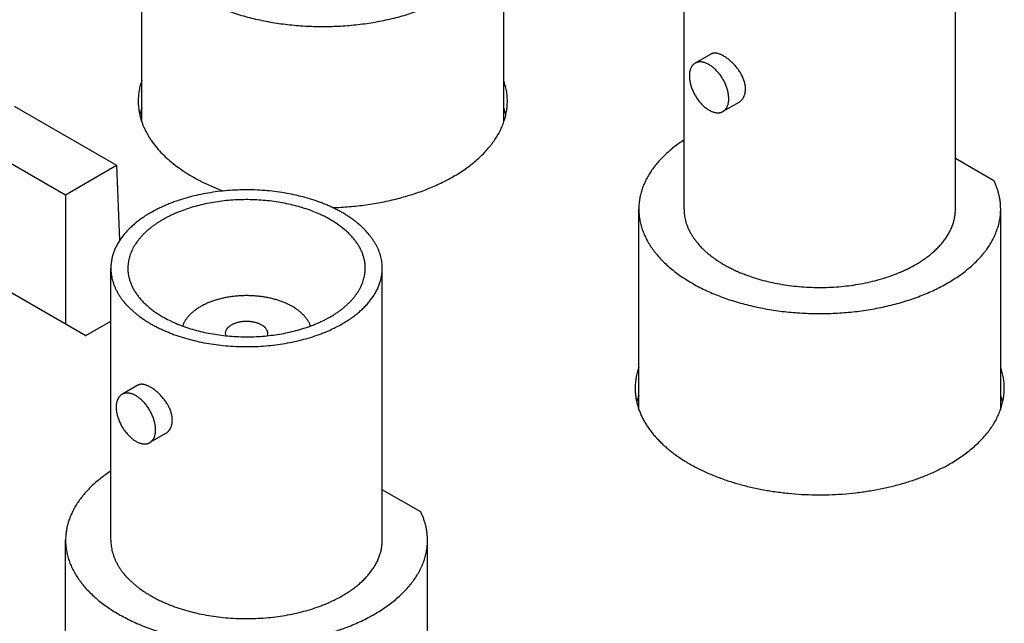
# Model space of a CAD drawing. Header units: inches. Extents: x 0 to 34, y 0 to 22.
# Tile 51 of 80: x 28.67 to 29.351, y 18.676 to 19.093. Entities that reach past the tile are written whole.
import ezdxf

# ---------------------------------------------------------------- set-up
doc = ezdxf.new("R2010")
doc.units = ezdxf.units.IN
doc.header["$LTSCALE"] = 1.87
doc.header["$MEASUREMENT"] = 0
doc.layers.get('0').update_dxf_attribs({"linetype": 'CONTINUOUS'})

msp = doc.modelspace()

# ---------------------------------------------------------------- linework, layer by layer
at = {"color": 7, "linetype": 'CONTINUOUS'}
for p, q in [((28.75475, 19.02227), (28.75475, 19.16046)), ((29.00475, 19.02226), (29.00475, 19.16046)), ((29.1293, 18.96224), (29.1293, 19.15003)), ((29.3168, 18.96224), (29.3168, 19.15003)), ((29.14784, 19.06923), (29.13697, 19.06295)), ((28.66656, 19.03328), (28.73727, 18.99246)), ((29.16709, 19.03588), (29.15622, 19.02961)), ((28.63121, 19.01287), (28.70192, 18.97204)), ((28.70192, 18.97204), (28.73727, 18.99246)), ((28.73727, 18.99246), (28.73936, 18.9405)), ((29.3434, 18.98176), (29.3168, 18.99711)), ((28.70192, 18.97204), (28.70192, 18.88305)), ((29.09805, 18.82405), (29.09805, 18.96224)), ((29.34805, 18.82404), (29.34805, 18.96224)), ((28.60845, 18.93701), (28.71606, 18.87488)), ((28.73332, 18.73361), (28.73332, 18.92139)), ((28.92082, 18.73361), (28.92082, 18.92139)), ((28.71606, 18.87488), (28.73332, 18.88485)), ((28.81289, 18.87476), (28.81257, 18.87649)), ((28.84157, 18.87649), (28.84126, 18.87476)), ((28.75186, 18.84059), (28.74099, 18.83432)), ((28.77111, 18.80725), (28.76024, 18.80098)), ((28.94742, 18.75313), (28.92082, 18.76848)), ((28.70207, 18.60515), (28.70207, 18.73361)), ((28.95207, 18.60514), (28.95207, 18.73361))]:
    msp.add_line(p, q, dxfattribs=at)
for centre, start, end in [((28.79818, 19.01694), 160.77519, 167.15064), ((28.96133, 19.01694), 12.8633, 19.20853), ((29.14148, 18.81872), 160.77519, 167.15064), ((29.30463, 18.81872), 12.8633, 19.20853)]:
    msp.add_arc(centre, 0.04599, start, end, dxfattribs=at)
for points, knots in [([(28.75475, 19.16046), (28.75475, 19.15987), (28.75478, 19.15868), (28.75489, 19.15691), (28.75508, 19.15514), (28.75534, 19.15338), (28.75568, 19.15162), (28.7561, 19.14986), (28.75658, 19.14811), (28.75715, 19.14637), (28.75778, 19.14463), (28.75849, 19.14291), (28.75927, 19.1412), (28.76042, 19.13891), (28.76204, 19.13609), (28.76387, 19.13335), (28.76547, 19.13119), (28.76719, 19.12903), (28.76951, 19.12638), (28.77254, 19.12329), (28.77583, 19.1203), (28.77936, 19.11741), (28.78314, 19.11462), (28.78715, 19.11193), (28.79138, 19.10937), (28.79583, 19.10693), (28.80048, 19.10462), (28.80531, 19.10244), (28.81033, 19.1004), (28.81551, 19.09851), (28.82085, 19.09677), (28.82633, 19.09518), (28.83194, 19.09374), (28.83766, 19.09247), (28.84348, 19.09136), (28.84939, 19.09041), (28.85538, 19.08964), (28.86142, 19.08903), (28.86751, 19.0886), (28.87362, 19.08834), (28.87975, 19.08825), (28.88589, 19.08834), (28.892, 19.0886), (28.89809, 19.08903), (28.90413, 19.08964), (28.91011, 19.09041), (28.91603, 19.09136), (28.92185, 19.09247), (28.92757, 19.09374), (28.93318, 19.09518), (28.93866, 19.09677), (28.944, 19.09851), (28.94918, 19.1004), (28.9542, 19.10244), (28.95903, 19.10462), (28.96368, 19.10693), (28.96812, 19.10937), (28.97236, 19.11193), (28.97637, 19.11462), (28.98015, 19.11741), (28.98368, 19.1203), (28.98697, 19.12329), (28.99, 19.12638), (28.99232, 19.12903), (28.99403, 19.13119), (28.99564, 19.13335), (28.99747, 19.13609), (28.99909, 19.13891), (29.00023, 19.1412), (29.00102, 19.14291), (29.00173, 19.14463), (29.00236, 19.14637), (29.00292, 19.14811), (29.00341, 19.14986), (29.00383, 19.15162), (29.00416, 19.15338), (29.00443, 19.15514), (29.00462, 19.15691), (29.00473, 19.15868), (29.00475, 19.15987), (29.00475, 19.16046)], [0, 0, 0, 0, 0.005619, 0.011245, 0.016885, 0.022544, 0.02823, 0.033949, 0.039708, 0.045511, 0.051366, 0.057276, 0.063248, 0.069287, 0.081578, 0.094186, 0.100617, 0.107137, 0.120452, 0.134147, 0.148236, 0.162726, 0.177619, 0.192914, 0.208607, 0.22469, 0.241151, 0.257978, 0.275153, 0.292658, 0.310473, 0.328574, 0.346938, 0.365538, 0.384349, 0.403342, 0.422488, 0.441757, 0.461119, 0.480544, 0.5, 0.519456, 0.538881, 0.558243, 0.577512, 0.596658, 0.615651, 0.634462, 0.653062, 0.671426, 0.689527, 0.707342, 0.724847, 0.742022, 0.758849, 0.77531, 0.791393, 0.807086, 0.822381, 0.837274, 0.851764, 0.865853, 0.879548, 0.892863, 0.899383, 0.905814, 0.918422, 0.930713, 0.936752, 0.942724, 0.948634, 0.954489, 0.960292, 0.966051, 0.97177, 0.977456, 0.983115, 0.988755, 0.994381, 1, 1, 1, 1]), ([(29.17179, 19.04511), (29.17179, 19.0455), (29.17176, 19.04629), (29.17162, 19.0475), (29.1714, 19.04872), (29.17109, 19.04996), (29.1707, 19.05121), (29.17022, 19.05245), (29.16968, 19.05369), (29.16906, 19.05493), (29.16837, 19.05614), (29.16763, 19.05734), (29.16683, 19.0585), (29.16597, 19.05964), (29.16508, 19.06074), (29.16415, 19.0618), (29.16319, 19.06281), (29.1622, 19.06377), (29.16119, 19.06468), (29.16018, 19.06553), (29.15915, 19.06631), (29.15813, 19.06703), (29.15712, 19.06767), (29.15612, 19.06824), (29.15513, 19.06873), (29.15418, 19.06913), (29.15325, 19.06946), (29.15235, 19.0697), (29.15149, 19.06985), (29.15067, 19.06991), (29.15001, 19.06989), (29.14951, 19.06982), (29.14915, 19.06975), (29.1488, 19.06965), (29.14847, 19.06953), (29.14815, 19.06939), (29.14794, 19.06928), (29.14784, 19.06923)], [0, 0, 0, 0, 0.03116, 0.063215, 0.096148, 0.129925, 0.164495, 0.199794, 0.235741, 0.272247, 0.309208, 0.346512, 0.384036, 0.421649, 0.459213, 0.496584, 0.533612, 0.570144, 0.606026, 0.641105, 0.675233, 0.708269, 0.740084, 0.770567, 0.799627, 0.827199, 0.853251, 0.87779, 0.900866, 0.922582, 0.943099, 0.95298, 0.96265, 0.972145, 0.981507, 0.990777, 1, 1, 1, 1]), ([(29.13697, 19.06295), (29.13682, 19.06286), (29.13651, 19.06266), (29.13607, 19.06233), (29.13566, 19.06196), (29.13527, 19.06155), (29.13491, 19.0611), (29.13459, 19.06062), (29.13428, 19.0601), (29.13392, 19.05936), (29.13362, 19.05856), (29.13339, 19.05772), (29.13324, 19.05705), (29.13313, 19.05636), (29.13302, 19.05538), (29.13299, 19.05464), (29.13299, 19.05414)], [0, 0, 0, 0, 0.053902, 0.108062, 0.162733, 0.218155, 0.274551, 0.332125, 0.391057, 0.451502, 0.577367, 0.643032, 0.710583, 0.780054, 0.851459, 1, 1, 1, 1]), ([(29.16021, 19.03842), (29.16021, 19.03881), (29.16018, 19.03961), (29.16007, 19.04083), (29.15989, 19.04207), (29.15963, 19.04333), (29.15931, 19.04462), (29.15891, 19.04591), (29.15845, 19.0472), (29.15792, 19.04849), (29.15734, 19.04976), (29.15669, 19.05102), (29.15599, 19.05225), (29.15524, 19.05345), (29.15445, 19.05461), (29.15361, 19.05572), (29.15273, 19.05679), (29.15182, 19.05779), (29.15088, 19.05874), (29.14992, 19.05962), (29.14894, 19.06042), (29.14795, 19.06115), (29.14695, 19.0618), (29.14595, 19.06237), (29.14495, 19.06285), (29.14396, 19.06324), (29.14314, 19.06349), (29.14249, 19.06364), (29.14186, 19.06376), (29.14109, 19.06385), (29.14019, 19.06386), (29.13946, 19.06379), (29.1389, 19.06369), (29.13849, 19.06359), (29.13809, 19.06347), (29.13771, 19.06332), (29.13733, 19.06315), (29.13709, 19.06302), (29.13697, 19.06295)], [0, 0, 0, 0, 0.030663, 0.062384, 0.095096, 0.128717, 0.163153, 0.1983, 0.234044, 0.270264, 0.306836, 0.343628, 0.38051, 0.417347, 0.454006, 0.490359, 0.526275, 0.561635, 0.596321, 0.630225, 0.663251, 0.695311, 0.726334, 0.756264, 0.785063, 0.812715, 0.83923, 0.852073, 0.864649, 0.889025, 0.912465, 0.9351, 0.946171, 0.957105, 0.967928, 0.978667, 0.989348, 1, 1, 1, 1]), ([(29.13299, 19.05414), (29.13299, 19.05375), (29.13301, 19.05295), (29.13312, 19.05173), (29.13331, 19.05049), (29.13356, 19.04923), (29.13389, 19.04794), (29.13429, 19.04665), (29.13475, 19.04536), (29.13527, 19.04407), (29.13586, 19.0428), (29.1365, 19.04154), (29.1372, 19.04031), (29.13795, 19.03911), (29.13875, 19.03795), (29.13959, 19.03684), (29.14047, 19.03577), (29.14138, 19.03477), (29.14231, 19.03382), (29.14328, 19.03294), (29.14426, 19.03214), (29.14525, 19.03141), (29.14625, 19.03076), (29.14725, 19.03019), (29.14825, 19.02971), (29.14924, 19.02932), (29.15006, 19.02907), (29.15071, 19.02892), (29.15133, 19.0288), (29.1521, 19.02871), (29.15301, 19.0287), (29.15374, 19.02877), (29.1543, 19.02887), (29.15471, 19.02897), (29.1551, 19.02909), (29.15549, 19.02924), (29.15586, 19.02941), (29.15611, 19.02954), (29.15622, 19.02961)], [0, 0, 0, 0, 0.030663, 0.062384, 0.095096, 0.128717, 0.163153, 0.1983, 0.234044, 0.270264, 0.306836, 0.343628, 0.38051, 0.417347, 0.454006, 0.490359, 0.526275, 0.561635, 0.596321, 0.630225, 0.663251, 0.695311, 0.726334, 0.756264, 0.785063, 0.812715, 0.83923, 0.852073, 0.864649, 0.889025, 0.912465, 0.9351, 0.946171, 0.957105, 0.967928, 0.978667, 0.989348, 1, 1, 1, 1]), ([(28.75475, 19.05127), (28.75455, 19.05067), (28.75416, 19.04948), (28.75365, 19.04768), (28.75322, 19.04587), (28.75287, 19.04405), (28.75259, 19.04224), (28.7524, 19.04041), (28.75228, 19.03859), (28.75225, 19.03737), (28.75225, 19.03676)], [0, 0, 0, 0, 0.127566, 0.254121, 0.3798, 0.504739, 0.629081, 0.752972, 0.876562, 1, 1, 1, 1]), ([(29.00725, 19.03676), (29.00725, 19.03737), (29.00723, 19.03859), (29.00711, 19.04041), (29.00691, 19.04223), (29.00664, 19.04405), (29.00629, 19.04586), (29.00586, 19.04767), (29.00535, 19.04947), (29.00497, 19.05066), (29.00476, 19.05125)], [0, 0, 0, 0, 0.123441, 0.247033, 0.370926, 0.495269, 0.620208, 0.745885, 0.872438, 1, 1, 1, 1]), ([(29.16709, 19.03588), (29.16727, 19.03599), (29.16762, 19.03621), (29.16813, 19.03658), (29.16861, 19.03699), (29.16906, 19.03744), (29.16948, 19.03792), (29.16987, 19.03843), (29.17022, 19.03898), (29.17055, 19.03956), (29.17083, 19.04017), (29.17109, 19.04081), (29.1713, 19.04147), (29.17154, 19.04239), (29.17174, 19.04361), (29.17179, 19.0446), (29.17179, 19.04511)], [0, 0, 0, 0, 0.057544, 0.115224, 0.173169, 0.231503, 0.290348, 0.349823, 0.410039, 0.471102, 0.533113, 0.59616, 0.660327, 0.725686, 0.860158, 1, 1, 1, 1]), ([(28.75225, 19.03676), (28.75225, 19.03599), (28.7523, 19.03445), (28.75248, 19.03215), (28.7528, 19.02985), (28.75323, 19.02755), (28.7538, 19.02527), (28.75448, 19.023), (28.75529, 19.02074), (28.75622, 19.01849), (28.75727, 19.01627), (28.75845, 19.01406), (28.75974, 19.01188), (28.76163, 19.00898), (28.7643, 19.00541), (28.76792, 19.0013), (28.77199, 18.99733), (28.77647, 18.99351), (28.78136, 18.98987), (28.78663, 18.98641), (28.79227, 18.98314), (28.79825, 18.98009), (28.80454, 18.97726), (28.80888, 18.97555), (28.8111, 18.97473)], [0, 0, 0, 0, 0.025393, 0.050837, 0.076379, 0.102068, 0.127951, 0.154073, 0.180478, 0.207204, 0.234291, 0.261773, 0.289682, 0.318047, 0.376233, 0.436511, 0.499004, 0.563787, 0.630892, 0.700317, 0.772023, 0.84594, 0.921972, 1, 1, 1, 1]), ([(28.96991, 18.98471), (28.97137, 18.98555), (28.97421, 18.98727), (28.9783, 18.99), (28.98215, 18.99285), (28.98576, 18.9958), (28.98911, 18.99886), (28.9922, 19.002), (28.99457, 19.00471), (28.99632, 19.00691), (28.99795, 19.00911), (28.99982, 19.01191), (29.00147, 19.01479), (29.00264, 19.01712), (29.00344, 19.01886), (29.00417, 19.02062), (29.00481, 19.02239), (29.00539, 19.02417), (29.00589, 19.02595), (29.00631, 19.02774), (29.00665, 19.02954), (29.00692, 19.03134), (29.00711, 19.03315), (29.00723, 19.03495), (29.00725, 19.03616), (29.00725, 19.03676)], [0, 0, 0, 0, 0.075228, 0.148549, 0.21994, 0.289398, 0.356936, 0.42259, 0.486416, 0.517671, 0.548502, 0.608937, 0.667859, 0.696806, 0.725434, 0.753768, 0.781832, 0.809652, 0.837256, 0.864672, 0.89193, 0.91906, 0.946094, 0.973063, 1, 1, 1, 1]), ([(29.15622, 19.02961), (29.15638, 19.0297), (29.15669, 19.0299), (29.15713, 19.03023), (29.15754, 19.0306), (29.15792, 19.03101), (29.15828, 19.03146), (29.15861, 19.03194), (29.15891, 19.03246), (29.15928, 19.0332), (29.15958, 19.034), (29.15981, 19.03484), (29.15996, 19.03551), (29.16007, 19.03621), (29.16018, 19.03718), (29.16021, 19.03792), (29.16021, 19.03842)], [0, 0, 0, 0, 0.053902, 0.108062, 0.162733, 0.218155, 0.274551, 0.332125, 0.391057, 0.451502, 0.577367, 0.643032, 0.710583, 0.780054, 0.851459, 1, 1, 1, 1]), ([(29.1293, 19.00998), (29.12807, 19.00917), (29.12567, 19.00753), (29.12223, 19.00495), (29.119, 19.00227), (29.11597, 18.99952), (29.11317, 18.99669), (29.11058, 18.99379), (29.10823, 18.99082), (29.10611, 18.9878), (29.10423, 18.98472), (29.10259, 18.9816), (29.1012, 18.97844), (29.10005, 18.97524), (29.09931, 18.97254), (29.09884, 18.97038), (29.09855, 18.96875), (29.09833, 18.96713), (29.09817, 18.9655), (29.09808, 18.96387), (29.09805, 18.96278), (29.09805, 18.96224)], [0, 0, 0, 0, 0.07415, 0.146491, 0.217022, 0.285757, 0.352724, 0.417972, 0.481566, 0.543592, 0.604155, 0.663379, 0.721409, 0.77841, 0.834564, 0.862389, 0.890077, 0.917655, 0.94515, 0.972589, 1, 1, 1, 1]), ([(28.88652, 18.96325), (28.88846, 18.96331), (28.89233, 18.96348), (28.89812, 18.96389), (28.90388, 18.96445), (28.90958, 18.96516), (28.91522, 18.96602), (28.92078, 18.96703), (28.92626, 18.96819), (28.93164, 18.96949), (28.93691, 18.97093), (28.94207, 18.97251), (28.94709, 18.97422), (28.95197, 18.97606), (28.9567, 18.97803), (28.96127, 18.98012), (28.96567, 18.98234), (28.96852, 18.9839), (28.96991, 18.98471)], [0, 0, 0, 0, 0.066986, 0.133769, 0.200259, 0.266364, 0.331994, 0.397062, 0.461484, 0.525177, 0.588063, 0.650067, 0.711119, 0.771154, 0.83011, 0.887933, 0.944577, 1, 1, 1, 1]), ([(29.34805, 18.96224), (29.34805, 18.96306), (29.34801, 18.96471), (29.34779, 18.96718), (29.34742, 18.96965), (29.34691, 18.9721), (29.34625, 18.97455), (29.34545, 18.97698), (29.3445, 18.97939), (29.34378, 18.98097), (29.3434, 18.98176)], [0, 0, 0, 0, 0.122103, 0.244492, 0.367448, 0.491247, 0.616156, 0.742427, 0.8703, 1, 1, 1, 1]), ([(28.92082, 18.92139), (28.92082, 18.92206), (28.92078, 18.92339), (28.92059, 18.92538), (28.92027, 18.92737), (28.91983, 18.92935), (28.91926, 18.93132), (28.91856, 18.93327), (28.91774, 18.93521), (28.9168, 18.93713), (28.91573, 18.93902), (28.91455, 18.9409), (28.91325, 18.94274), (28.91133, 18.94519), (28.90921, 18.94755), (28.90689, 18.94981), (28.90502, 18.95149), (28.90305, 18.95313), (28.90098, 18.95472), (28.8988, 18.95627), (28.89653, 18.95777), (28.89417, 18.95922), (28.89171, 18.96062), (28.88917, 18.96197), (28.88654, 18.96326), (28.88383, 18.96449), (28.88105, 18.96567), (28.87819, 18.96678), (28.87426, 18.9682), (28.86919, 18.96981), (28.86292, 18.97146), (28.85646, 18.97285), (28.84983, 18.97395), (28.84309, 18.97478), (28.83626, 18.97531), (28.82937, 18.97556), (28.82248, 18.97551), (28.81561, 18.97517), (28.8088, 18.97454), (28.80209, 18.97362), (28.79552, 18.97242), (28.78911, 18.97094), (28.78291, 18.9692), (28.77791, 18.96752), (28.77405, 18.96605), (28.77124, 18.96489), (28.7685, 18.96367), (28.76499, 18.96199), (28.76244, 18.96063), (28.76078, 18.95967)], [0, 0, 0, 0, 0.010653, 0.021334, 0.032072, 0.042896, 0.05383, 0.064902, 0.076133, 0.087546, 0.09916, 0.110993, 0.123061, 0.135376, 0.160788, 0.173907, 0.187307, 0.200992, 0.214964, 0.229222, 0.243766, 0.258592, 0.273697, 0.289076, 0.304722, 0.320627, 0.336783, 0.353181, 0.369809, 0.403711, 0.438395, 0.473751, 0.509665, 0.546015, 0.582672, 0.619506, 0.656385, 0.693174, 0.729743, 0.765962, 0.801703, 0.836848, 0.871282, 0.904902, 0.921377, 0.937615, 0.953605, 0.969338, 1, 1, 1, 1]), ([(28.88506, 18.95487), (28.88361, 18.95571), (28.88137, 18.9569), (28.87831, 18.95838), (28.87509, 18.9598), (28.87091, 18.96146), (28.8657, 18.96321), (28.86028, 18.96473), (28.85468, 18.96602), (28.84893, 18.96707), (28.84306, 18.96787), (28.8371, 18.96843), (28.83109, 18.96873), (28.82506, 18.96877), (28.81904, 18.96855), (28.81307, 18.96809), (28.80717, 18.96737), (28.80137, 18.9664), (28.79572, 18.96519), (28.79023, 18.96374), (28.78495, 18.96206), (28.7807, 18.96047), (28.77743, 18.95909), (28.77506, 18.95801), (28.77276, 18.95688), (28.77054, 18.9557), (28.76839, 18.95448), (28.76632, 18.95321), (28.76434, 18.9519), (28.76243, 18.95054), (28.76062, 18.94915), (28.7589, 18.94772), (28.75726, 18.94625), (28.75573, 18.94475), (28.75429, 18.94322), (28.75252, 18.94116), (28.75092, 18.93902), (28.74953, 18.93681), (28.7486, 18.93516), (28.74777, 18.93348), (28.74705, 18.93178), (28.74645, 18.93007), (28.74595, 18.92835), (28.74556, 18.92662), (28.74528, 18.92488), (28.74511, 18.92314), (28.74507, 18.92197), (28.74507, 18.92139)], [0, 0, 0, 0, 0.030662, 0.046395, 0.062385, 0.095096, 0.128716, 0.16315, 0.198295, 0.234037, 0.270256, 0.306825, 0.343615, 0.380494, 0.417328, 0.453985, 0.490335, 0.526249, 0.561606, 0.59629, 0.630192, 0.663215, 0.679372, 0.695277, 0.710923, 0.726302, 0.741407, 0.756234, 0.770777, 0.785036, 0.799007, 0.812692, 0.826092, 0.839212, 0.852055, 0.86463, 0.889006, 0.900839, 0.912454, 0.923867, 0.935098, 0.946169, 0.957104, 0.967927, 0.978666, 0.989347, 1, 1, 1, 1]), ([(28.76078, 18.95967), (28.75971, 18.95905), (28.75762, 18.95779), (28.75461, 18.95577), (28.75178, 18.95368), (28.74913, 18.95151), (28.74666, 18.94927), (28.74439, 18.94695), (28.74265, 18.94496), (28.74137, 18.94334), (28.74016, 18.94172), (28.73879, 18.93967), (28.73734, 18.93714), (28.73611, 18.93458), (28.7351, 18.93198), (28.73444, 18.92979), (28.73402, 18.92802), (28.73377, 18.9267), (28.73357, 18.92538), (28.73343, 18.92405), (28.73334, 18.92272), (28.73332, 18.92184), (28.73332, 18.92139)], [0, 0, 0, 0, 0.07523, 0.148553, 0.219947, 0.289407, 0.356948, 0.422603, 0.486431, 0.517688, 0.548519, 0.608956, 0.66788, 0.725447, 0.781836, 0.837251, 0.864668, 0.891927, 0.919058, 0.946092, 0.973062, 1, 1, 1, 1]), ([(29.09805, 18.96224), (29.09805, 18.96165), (29.09808, 18.96047), (29.09819, 18.9587), (29.09838, 18.95693), (29.09864, 18.95516), (29.09898, 18.9534), (29.0994, 18.95164), (29.09988, 18.94989), (29.10045, 18.94815), (29.10108, 18.94642), (29.10179, 18.94469), (29.10257, 18.94298), (29.10372, 18.9407), (29.10534, 18.93787), (29.10717, 18.93513), (29.10878, 18.93298), (29.11049, 18.93082), (29.11281, 18.92816), (29.11584, 18.92508), (29.11913, 18.92208), (29.12266, 18.91919), (29.12644, 18.9164), (29.13045, 18.91372), (29.13468, 18.91115), (29.13913, 18.90871), (29.14378, 18.9064), (29.14861, 18.90422), (29.15363, 18.90219), (29.15881, 18.90029), (29.16415, 18.89855), (29.16963, 18.89696), (29.17524, 18.89552), (29.18096, 18.89425), (29.18678, 18.89314), (29.19269, 18.8922), (29.19868, 18.89142), (29.20472, 18.89082), (29.21081, 18.89038), (29.21692, 18.89012), (29.22305, 18.89004), (29.22919, 18.89012), (29.2353, 18.89038), (29.24139, 18.89082), (29.24743, 18.89142), (29.25342, 18.8922), (29.25933, 18.89314), (29.26515, 18.89425), (29.27087, 18.89552), (29.27648, 18.89696), (29.28196, 18.89855), (29.2873, 18.90029), (29.29248, 18.90219), (29.2975, 18.90422), (29.30233, 18.9064), (29.30698, 18.90871), (29.31142, 18.91115), (29.31566, 18.91372), (29.31967, 18.9164), (29.32345, 18.91919), (29.32698, 18.92208), (29.33027, 18.92508), (29.3333, 18.92816), (29.33562, 18.93082), (29.33733, 18.93298), (29.33894, 18.93513), (29.34077, 18.93787), (29.34239, 18.9407), (29.34353, 18.94298), (29.34432, 18.94469), (29.34503, 18.94642), (29.34566, 18.94815), (29.34622, 18.94989), (29.34671, 18.95164), (29.34713, 18.9534), (29.34746, 18.95516), (29.34773, 18.95693), (29.34792, 18.9587), (29.34803, 18.96047), (29.34805, 18.96165), (29.34805, 18.96224)], [0, 0, 0, 0, 0.005619, 0.011245, 0.016885, 0.022544, 0.02823, 0.033949, 0.039708, 0.045511, 0.051366, 0.057276, 0.063248, 0.069287, 0.081578, 0.094186, 0.100617, 0.107137, 0.120452, 0.134147, 0.148236, 0.162726, 0.177619, 0.192914, 0.208607, 0.22469, 0.241151, 0.257978, 0.275153, 0.292658, 0.310473, 0.328574, 0.346938, 0.365538, 0.384349, 0.403342, 0.422488, 0.441757, 0.461119, 0.480544, 0.5, 0.519456, 0.538881, 0.558243, 0.577512, 0.596658, 0.615651, 0.634462, 0.653062, 0.671426, 0.689527, 0.707342, 0.724847, 0.742022, 0.758849, 0.77531, 0.791393, 0.807086, 0.822381, 0.837274, 0.851764, 0.865853, 0.879548, 0.892863, 0.899383, 0.905814, 0.918422, 0.930713, 0.936752, 0.942724, 0.948634, 0.954489, 0.960292, 0.966051, 0.97177, 0.977456, 0.983115, 0.988755, 0.994381, 1, 1, 1, 1]), ([(29.1293, 18.96224), (29.1293, 18.96157), (29.12935, 18.96024), (29.12954, 18.95825), (29.12986, 18.95626), (29.1303, 18.95428), (29.13087, 18.95232), (29.13157, 18.95036), (29.13239, 18.94842), (29.13333, 18.94651), (29.13439, 18.94461), (29.13558, 18.94274), (29.13688, 18.94089), (29.13879, 18.93844), (29.14092, 18.93608), (29.14324, 18.93382), (29.14511, 18.93214), (29.14708, 18.93051), (29.14915, 18.92891), (29.15133, 18.92737), (29.1536, 18.92587), (29.15596, 18.92441), (29.15842, 18.92301), (29.16096, 18.92167), (29.16359, 18.92038), (29.1663, 18.91914), (29.16908, 18.91796), (29.17194, 18.91685), (29.17587, 18.91543), (29.18094, 18.91382), (29.18721, 18.91217), (29.19367, 18.91079), (29.20029, 18.90968), (29.20704, 18.90886), (29.21387, 18.90832), (29.22076, 18.90808), (29.22765, 18.90813), (29.23452, 18.90847), (29.24133, 18.9091), (29.24804, 18.91002), (29.25461, 18.91122), (29.26102, 18.91269), (29.26721, 18.91444), (29.27222, 18.91611), (29.27608, 18.91759), (29.27889, 18.91874), (29.28163, 18.91996), (29.28514, 18.92164), (29.28769, 18.92301), (29.28935, 18.92396)], [0, 0, 0, 0, 0.010653, 0.021334, 0.032072, 0.042896, 0.05383, 0.064902, 0.076133, 0.087546, 0.09916, 0.110993, 0.123061, 0.135376, 0.160788, 0.173907, 0.187307, 0.200992, 0.214964, 0.229222, 0.243766, 0.258592, 0.273697, 0.289076, 0.304722, 0.320627, 0.336783, 0.353181, 0.369809, 0.403711, 0.438395, 0.473751, 0.509665, 0.546015, 0.582672, 0.619506, 0.656385, 0.693174, 0.729743, 0.765962, 0.801703, 0.836848, 0.871282, 0.904902, 0.921377, 0.937615, 0.953605, 0.969338, 1, 1, 1, 1]), ([(29.28935, 18.92396), (29.29042, 18.92458), (29.29251, 18.92585), (29.29551, 18.92786), (29.29835, 18.92995), (29.301, 18.93212), (29.30347, 18.93437), (29.30574, 18.93668), (29.30748, 18.93867), (29.30876, 18.94029), (29.30997, 18.94191), (29.31134, 18.94396), (29.31279, 18.94649), (29.31402, 18.94905), (29.31503, 18.95165), (29.31569, 18.95385), (29.31611, 18.95561), (29.31636, 18.95693), (29.31656, 18.95825), (29.3167, 18.95958), (29.31679, 18.96091), (29.3168, 18.9618), (29.3168, 18.96224)], [0, 0, 0, 0, 0.07523, 0.148553, 0.219947, 0.289407, 0.356948, 0.422603, 0.486431, 0.517688, 0.548519, 0.608956, 0.66788, 0.725447, 0.781836, 0.837251, 0.864668, 0.891927, 0.919058, 0.946092, 0.973062, 1, 1, 1, 1]), ([(28.90907, 18.92139), (28.90907, 18.92217), (28.90901, 18.92372), (28.90871, 18.92605), (28.90822, 18.92836), (28.90752, 18.93065), (28.90664, 18.93293), (28.90556, 18.93517), (28.9043, 18.93738), (28.90309, 18.93917), (28.90204, 18.94059), (28.90092, 18.94201), (28.89939, 18.94375), (28.89741, 18.94577), (28.89525, 18.94774), (28.89293, 18.94963), (28.89045, 18.95147), (28.88782, 18.95322), (28.88599, 18.95433), (28.88506, 18.95487)], [0, 0, 0, 0, 0.053897, 0.108053, 0.162719, 0.218136, 0.274527, 0.332096, 0.391022, 0.451461, 0.482294, 0.513552, 0.577382, 0.643039, 0.710582, 0.780045, 0.851441, 0.924767, 1, 1, 1, 1]), ([(28.73332, 18.92139), (28.73332, 18.92073), (28.73337, 18.9194), (28.73356, 18.91741), (28.73388, 18.91542), (28.73432, 18.91344), (28.73489, 18.91147), (28.73559, 18.90952), (28.73641, 18.90758), (28.73735, 18.90566), (28.73841, 18.90376), (28.7396, 18.90189), (28.7409, 18.90004), (28.74281, 18.8976), (28.74494, 18.89524), (28.74726, 18.89297), (28.74913, 18.8913), (28.7511, 18.88966), (28.75317, 18.88807), (28.75535, 18.88652), (28.75762, 18.88502), (28.75998, 18.88357), (28.76244, 18.88217), (28.76498, 18.88082), (28.76761, 18.87953), (28.77032, 18.8783), (28.7731, 18.87712), (28.77596, 18.876), (28.77989, 18.87459), (28.78496, 18.87298), (28.79123, 18.87132), (28.79769, 18.86994), (28.80431, 18.86883), (28.81106, 18.86801), (28.81789, 18.86747), (28.82478, 18.86723), (28.83167, 18.86728), (28.83854, 18.86762), (28.84535, 18.86825), (28.85206, 18.86917), (28.85863, 18.87037), (28.86504, 18.87185), (28.87123, 18.87359), (28.87624, 18.87527), (28.8801, 18.87674), (28.88291, 18.8779), (28.88565, 18.87911), (28.88916, 18.8808), (28.89171, 18.88216), (28.89337, 18.88312)], [0, 0, 0, 0, 0.010653, 0.021334, 0.032072, 0.042896, 0.05383, 0.064902, 0.076133, 0.087546, 0.09916, 0.110993, 0.123061, 0.135376, 0.160788, 0.173907, 0.187307, 0.200992, 0.214964, 0.229222, 0.243766, 0.258592, 0.273697, 0.289076, 0.304722, 0.320627, 0.336783, 0.353181, 0.369809, 0.403711, 0.438395, 0.473751, 0.509665, 0.546015, 0.582672, 0.619506, 0.656385, 0.693174, 0.729743, 0.765962, 0.801703, 0.836848, 0.871282, 0.904902, 0.921377, 0.937615, 0.953605, 0.969338, 1, 1, 1, 1]), ([(28.74507, 18.92139), (28.74507, 18.92062), (28.74514, 18.91906), (28.74544, 18.91674), (28.74593, 18.91443), (28.74662, 18.91213), (28.74751, 18.90986), (28.74859, 18.90762), (28.74985, 18.90541), (28.75106, 18.90361), (28.75211, 18.9022), (28.75323, 18.90078), (28.75475, 18.89904), (28.75674, 18.89702), (28.7589, 18.89505), (28.76122, 18.89315), (28.7637, 18.89132), (28.76633, 18.88956), (28.76815, 18.88846), (28.76909, 18.88792)], [0, 0, 0, 0, 0.053897, 0.108053, 0.162719, 0.218136, 0.274527, 0.332096, 0.391022, 0.451461, 0.482294, 0.513552, 0.577382, 0.643039, 0.710582, 0.780045, 0.851441, 0.924767, 1, 1, 1, 1]), ([(28.76909, 18.88792), (28.77054, 18.88708), (28.77277, 18.88588), (28.77584, 18.88441), (28.77906, 18.88298), (28.78324, 18.88133), (28.78845, 18.87958), (28.79387, 18.87806), (28.79947, 18.87677), (28.80522, 18.87572), (28.81109, 18.87491), (28.81705, 18.87436), (28.82305, 18.87406), (28.82909, 18.87402), (28.8351, 18.87423), (28.84108, 18.8747), (28.84698, 18.87542), (28.85277, 18.87639), (28.85843, 18.8776), (28.86391, 18.87905), (28.8692, 18.88072), (28.87345, 18.88232), (28.87672, 18.8837), (28.87909, 18.88478), (28.88139, 18.88591), (28.88361, 18.88709), (28.88576, 18.88831), (28.88783, 18.88958), (28.88981, 18.89089), (28.89171, 18.89224), (28.89353, 18.89364), (28.89525, 18.89507), (28.89688, 18.89654), (28.89842, 18.89804), (28.89986, 18.89957), (28.90163, 18.90163), (28.90323, 18.90377), (28.90462, 18.90597), (28.90555, 18.90763), (28.90638, 18.90931), (28.9071, 18.91101), (28.9077, 18.91271), (28.9082, 18.91444), (28.90859, 18.91617), (28.90887, 18.91791), (28.90904, 18.91965), (28.90907, 18.92081), (28.90907, 18.92139)], [0, 0, 0, 0, 0.030662, 0.046395, 0.062385, 0.095096, 0.128716, 0.16315, 0.198295, 0.234037, 0.270256, 0.306825, 0.343615, 0.380494, 0.417328, 0.453985, 0.490335, 0.526249, 0.561606, 0.59629, 0.630192, 0.663215, 0.679372, 0.695277, 0.710923, 0.726302, 0.741407, 0.756234, 0.770777, 0.785036, 0.799007, 0.812692, 0.826092, 0.839212, 0.852055, 0.86463, 0.889006, 0.900839, 0.912454, 0.923867, 0.935098, 0.946169, 0.957104, 0.967927, 0.978666, 0.989347, 1, 1, 1, 1]), ([(28.89337, 18.88312), (28.89444, 18.88374), (28.89653, 18.885), (28.89953, 18.88701), (28.90237, 18.88911), (28.90502, 18.89128), (28.90749, 18.89352), (28.90976, 18.89583), (28.9115, 18.89783), (28.91278, 18.89945), (28.91399, 18.90106), (28.91536, 18.90312), (28.91681, 18.90564), (28.91804, 18.90821), (28.91905, 18.91081), (28.91971, 18.913), (28.92013, 18.91476), (28.92038, 18.91608), (28.92058, 18.91741), (28.92072, 18.91874), (28.92081, 18.92006), (28.92082, 18.92095), (28.92082, 18.92139)], [0, 0, 0, 0, 0.07523, 0.148553, 0.219947, 0.289407, 0.356948, 0.422603, 0.486431, 0.517688, 0.548519, 0.608956, 0.66788, 0.725447, 0.781836, 0.837251, 0.864668, 0.891927, 0.919058, 0.946092, 0.973062, 1, 1, 1, 1]), ([(28.85889, 18.89486), (28.85817, 18.89528), (28.85666, 18.89609), (28.8543, 18.8972), (28.85182, 18.89821), (28.84923, 18.89913), (28.84654, 18.89994), (28.84376, 18.90064), (28.8409, 18.90123), (28.83798, 18.90172), (28.83501, 18.90208), (28.832, 18.90233), (28.82897, 18.90247), (28.82593, 18.90248), (28.8229, 18.90238), (28.81989, 18.90216), (28.81691, 18.90182), (28.81397, 18.90137), (28.8111, 18.9008), (28.8083, 18.90012), (28.80558, 18.89934), (28.80296, 18.89845), (28.80045, 18.89746), (28.79806, 18.89638), (28.79581, 18.8952), (28.79369, 18.89394), (28.79173, 18.8926), (28.78993, 18.89119), (28.78829, 18.88971), (28.78684, 18.88816), (28.78556, 18.88657), (28.78448, 18.88492), (28.78373, 18.88351), (28.78323, 18.88237), (28.78302, 18.88179), (28.78292, 18.8815)], [0, 0, 0, 0, 0.02979, 0.060528, 0.092162, 0.124627, 0.157848, 0.191743, 0.226221, 0.261188, 0.296543, 0.332181, 0.367996, 0.403879, 0.439721, 0.475413, 0.510848, 0.545921, 0.58053, 0.614579, 0.647976, 0.680637, 0.712484, 0.743451, 0.773481, 0.802531, 0.830571, 0.857588, 0.883586, 0.908591, 0.93265, 0.955835, 0.978242, 0.989194, 1, 1, 1, 1]), ([(28.87123, 18.8815), (28.87112, 18.88181), (28.87089, 18.88245), (28.87047, 18.88338), (28.87, 18.8843), (28.86929, 18.88553), (28.86825, 18.88703), (28.86679, 18.88876), (28.86511, 18.89042), (28.86323, 18.892), (28.86115, 18.8935), (28.85966, 18.89442), (28.85889, 18.89486)], [0, 0, 0, 0, 0.053958, 0.108725, 0.164406, 0.221094, 0.337777, 0.459356, 0.586211, 0.718566, 0.856509, 1, 1, 1, 1]), ([(28.81257, 18.87649), (28.81257, 18.87669), (28.8126, 18.87711), (28.81272, 18.87772), (28.81292, 18.87833), (28.81319, 18.87893), (28.81354, 18.87951), (28.81389, 18.87998), (28.8142, 18.88035), (28.81455, 18.88071), (28.81502, 18.88115), (28.81565, 18.88165), (28.81633, 18.88212), (28.81708, 18.88256), (28.81788, 18.88297), (28.81873, 18.88334), (28.81963, 18.88368), (28.82056, 18.88398), (28.82153, 18.88423), (28.82253, 18.88445), (28.82355, 18.88462), (28.8246, 18.88474), (28.82565, 18.88483), (28.82672, 18.88486), (28.82779, 18.88486), (28.82885, 18.8848), (28.8299, 18.88471), (28.83094, 18.88457), (28.83196, 18.88438), (28.83295, 18.88415), (28.8339, 18.88388), (28.83483, 18.88357), (28.83571, 18.88322), (28.83654, 18.88284), (28.83707, 18.88256), (28.83733, 18.88241)], [0, 0, 0, 0, 0.021325, 0.042878, 0.064876, 0.087513, 0.110954, 0.135332, 0.147908, 0.160753, 0.187268, 0.214922, 0.243722, 0.273652, 0.304676, 0.336737, 0.369763, 0.403668, 0.438354, 0.473713, 0.509631, 0.545983, 0.582643, 0.61948, 0.656362, 0.693155, 0.729727, 0.765948, 0.801693, 0.83684, 0.871278, 0.9049, 0.937613, 0.969335, 1, 1, 1, 1]), ([(28.83733, 18.88241), (28.83765, 18.88222), (28.83828, 18.88182), (28.83913, 18.88117), (28.83986, 18.88046), (28.84048, 18.87972), (28.84089, 18.87906), (28.84114, 18.87853), (28.8413, 18.87813), (28.84142, 18.87772), (28.84151, 18.87731), (28.84156, 18.8769), (28.84157, 18.87662), (28.84157, 18.87649)], [0, 0, 0, 0, 0.148562, 0.289416, 0.422602, 0.548487, 0.667814, 0.725398, 0.781805, 0.837236, 0.891917, 0.946088, 1, 1, 1, 1]), ([(29.09805, 18.85305), (29.09785, 18.85245), (29.09746, 18.85126), (29.09695, 18.84946), (29.09652, 18.84765), (29.09617, 18.84584), (29.09589, 18.84402), (29.0957, 18.8422), (29.09558, 18.84037), (29.09555, 18.83915), (29.09555, 18.83854)], [0, 0, 0, 0, 0.127566, 0.254121, 0.3798, 0.504739, 0.629081, 0.752972, 0.876562, 1, 1, 1, 1]), ([(29.35055, 18.83854), (29.35055, 18.83915), (29.35053, 18.84037), (29.35041, 18.84219), (29.35022, 18.84401), (29.34994, 18.84583), (29.34959, 18.84764), (29.34916, 18.84945), (29.34865, 18.85125), (29.34827, 18.85244), (29.34806, 18.85304)], [0, 0, 0, 0, 0.123441, 0.247033, 0.370926, 0.495269, 0.620208, 0.745885, 0.872438, 1, 1, 1, 1]), ([(28.76423, 18.80979), (28.76423, 18.81018), (28.7642, 18.81098), (28.76409, 18.81219), (28.76391, 18.81344), (28.76365, 18.8147), (28.76333, 18.81598), (28.76293, 18.81727), (28.76247, 18.81856), (28.76194, 18.81985), (28.76136, 18.82113), (28.76071, 18.82238), (28.76001, 18.82362), (28.75926, 18.82481), (28.75847, 18.82597), (28.75763, 18.82709), (28.75675, 18.82815), (28.75584, 18.82916), (28.7549, 18.83011), (28.75394, 18.83098), (28.75296, 18.83179), (28.75197, 18.83252), (28.75097, 18.83317), (28.74997, 18.83374), (28.74897, 18.83421), (28.74798, 18.8346), (28.74716, 18.83485), (28.74651, 18.83501), (28.74588, 18.83512), (28.74512, 18.83521), (28.74421, 18.83523), (28.74348, 18.83516), (28.74292, 18.83506), (28.74251, 18.83496), (28.74211, 18.83483), (28.74173, 18.83469), (28.74135, 18.83451), (28.74111, 18.83439), (28.74099, 18.83432)], [0, 0, 0, 0, 0.030663, 0.062384, 0.095096, 0.128717, 0.163153, 0.1983, 0.234044, 0.270264, 0.306836, 0.343628, 0.38051, 0.417347, 0.454006, 0.490359, 0.526275, 0.561635, 0.596321, 0.630225, 0.663251, 0.695311, 0.726334, 0.756264, 0.785063, 0.812715, 0.83923, 0.852073, 0.864649, 0.889025, 0.912465, 0.9351, 0.946171, 0.957105, 0.967928, 0.978667, 0.989348, 1, 1, 1, 1]), ([(28.77581, 18.81647), (28.77581, 18.81686), (28.77578, 18.81766), (28.77564, 18.81886), (28.77542, 18.82009), (28.77511, 18.82133), (28.77472, 18.82257), (28.77424, 18.82382), (28.7737, 18.82506), (28.77308, 18.82629), (28.77239, 18.82751), (28.77165, 18.8287), (28.77085, 18.82987), (28.76999, 18.83101), (28.7691, 18.83211), (28.76817, 18.83317), (28.76721, 18.83418), (28.76622, 18.83514), (28.76521, 18.83605), (28.7642, 18.83689), (28.76317, 18.83768), (28.76215, 18.83839), (28.76114, 18.83903), (28.76014, 18.8396), (28.75916, 18.84009), (28.7582, 18.8405), (28.75727, 18.84083), (28.75637, 18.84106), (28.75551, 18.84121), (28.75469, 18.84128), (28.75403, 18.84125), (28.75353, 18.84118), (28.75317, 18.84111), (28.75282, 18.84102), (28.75249, 18.8409), (28.75217, 18.84076), (28.75196, 18.84065), (28.75186, 18.84059)], [0, 0, 0, 0, 0.03116, 0.063215, 0.096148, 0.129925, 0.164495, 0.199794, 0.235741, 0.272247, 0.309208, 0.346512, 0.384036, 0.421649, 0.459213, 0.496584, 0.533612, 0.570144, 0.606026, 0.641105, 0.675233, 0.708269, 0.740084, 0.770567, 0.799627, 0.827199, 0.853251, 0.87779, 0.900866, 0.922582, 0.943099, 0.95298, 0.96265, 0.972145, 0.981507, 0.990777, 1, 1, 1, 1]), ([(29.09555, 18.83854), (29.09555, 18.83764), (29.09561, 18.83583), (29.09587, 18.83312), (29.0963, 18.83042), (29.09691, 18.82773), (29.09769, 18.82505), (29.09863, 18.82239), (29.09975, 18.81976), (29.10103, 18.81715), (29.10248, 18.81457), (29.10409, 18.81202), (29.10586, 18.80951), (29.10779, 18.80704), (29.10988, 18.80461), (29.11212, 18.80223), (29.11451, 18.79989), (29.11705, 18.79761), (29.11973, 18.79539), (29.12255, 18.79322), (29.1255, 18.79112), (29.12859, 18.78908), (29.13181, 18.7871), (29.13515, 18.7852), (29.13861, 18.78337), (29.14218, 18.78161), (29.14586, 18.77993), (29.14965, 18.77833), (29.15354, 18.77681), (29.15752, 18.77538), (29.16159, 18.77403), (29.16574, 18.77277), (29.16997, 18.77159), (29.17573, 18.77014), (29.18309, 18.76857), (29.1921, 18.76706), (29.20128, 18.76594), (29.21057, 18.76521), (29.21993, 18.76488), (29.2293, 18.76495), (29.23865, 18.76541), (29.24791, 18.76627), (29.25703, 18.76752), (29.26597, 18.76915), (29.27327, 18.77083), (29.27897, 18.77236), (29.28315, 18.7736), (29.28724, 18.77492), (29.29125, 18.77632), (29.29517, 18.77782), (29.29899, 18.77939), (29.30271, 18.78104), (29.30632, 18.78277), (29.30982, 18.78458), (29.31209, 18.78584), (29.31321, 18.78649)], [0, 0, 0, 0, 0.010652, 0.021333, 0.032072, 0.042895, 0.053829, 0.0649, 0.076131, 0.087544, 0.099158, 0.110991, 0.123058, 0.135374, 0.147948, 0.160791, 0.17391, 0.18731, 0.200995, 0.214966, 0.229224, 0.243767, 0.258593, 0.273698, 0.289077, 0.304722, 0.320627, 0.336783, 0.35318, 0.369808, 0.386656, 0.403712, 0.420964, 0.438397, 0.473753, 0.509667, 0.546015, 0.582671, 0.619505, 0.656383, 0.693172, 0.72974, 0.765957, 0.801698, 0.836842, 0.854156, 0.871279, 0.888197, 0.9049, 0.921375, 0.937613, 0.953602, 0.969335, 0.984803, 1, 1, 1, 1]), ([(29.31321, 18.78649), (29.31467, 18.78733), (29.31751, 18.78905), (29.3216, 18.79179), (29.32545, 18.79463), (29.32906, 18.79759), (29.33241, 18.80064), (29.3355, 18.80378), (29.33787, 18.80649), (29.33962, 18.8087), (29.34125, 18.8109), (29.34312, 18.81369), (29.34477, 18.81657), (29.34594, 18.8189), (29.34674, 18.82065), (29.34747, 18.8224), (29.34811, 18.82417), (29.34869, 18.82595), (29.34919, 18.82774), (29.34961, 18.82953), (29.34995, 18.83132), (29.35022, 18.83312), (29.35041, 18.83493), (29.35053, 18.83674), (29.35055, 18.83794), (29.35055, 18.83854)], [0, 0, 0, 0, 0.075228, 0.148549, 0.21994, 0.289398, 0.356936, 0.42259, 0.486416, 0.517671, 0.548502, 0.608937, 0.667859, 0.696806, 0.725434, 0.753768, 0.781832, 0.809652, 0.837256, 0.864672, 0.89193, 0.91906, 0.946094, 0.973063, 1, 1, 1, 1]), ([(28.74099, 18.83432), (28.74084, 18.83423), (28.74053, 18.83403), (28.74009, 18.8337), (28.73968, 18.83333), (28.73929, 18.83292), (28.73893, 18.83247), (28.73861, 18.83199), (28.73831, 18.83147), (28.73794, 18.83073), (28.73764, 18.82993), (28.73741, 18.82908), (28.73726, 18.82842), (28.73715, 18.82772), (28.73704, 18.82675), (28.73701, 18.82601), (28.73701, 18.82551)], [0, 0, 0, 0, 0.053902, 0.108062, 0.162733, 0.218155, 0.274551, 0.332125, 0.391057, 0.451502, 0.577367, 0.643032, 0.710583, 0.780054, 0.851459, 1, 1, 1, 1]), ([(28.73701, 18.82551), (28.73701, 18.82511), (28.73703, 18.82431), (28.73714, 18.8231), (28.73733, 18.82186), (28.73758, 18.82059), (28.73791, 18.81931), (28.73831, 18.81802), (28.73877, 18.81673), (28.73929, 18.81544), (28.73988, 18.81417), (28.74052, 18.81291), (28.74122, 18.81168), (28.74197, 18.81048), (28.74277, 18.80932), (28.74361, 18.8082), (28.74449, 18.80714), (28.7454, 18.80613), (28.74633, 18.80519), (28.7473, 18.80431), (28.74828, 18.8035), (28.74927, 18.80277), (28.75027, 18.80212), (28.75127, 18.80156), (28.75227, 18.80108), (28.75326, 18.80069), (28.75408, 18.80044), (28.75473, 18.80029), (28.75535, 18.80017), (28.75612, 18.80008), (28.75703, 18.80006), (28.75776, 18.80013), (28.75832, 18.80024), (28.75873, 18.80034), (28.75913, 18.80046), (28.75951, 18.80061), (28.75988, 18.80078), (28.76013, 18.80091), (28.76024, 18.80098)], [0, 0, 0, 0, 0.030663, 0.062384, 0.095096, 0.128717, 0.163153, 0.1983, 0.234044, 0.270264, 0.306836, 0.343628, 0.38051, 0.417347, 0.454006, 0.490359, 0.526275, 0.561635, 0.596321, 0.630225, 0.663251, 0.695311, 0.726334, 0.756264, 0.785063, 0.812715, 0.83923, 0.852073, 0.864649, 0.889025, 0.912465, 0.9351, 0.946171, 0.957105, 0.967928, 0.978667, 0.989348, 1, 1, 1, 1]), ([(28.77111, 18.80725), (28.77129, 18.80735), (28.77164, 18.80758), (28.77215, 18.80795), (28.77263, 18.80836), (28.77308, 18.8088), (28.7735, 18.80928), (28.77389, 18.8098), (28.77424, 18.81035), (28.77457, 18.81093), (28.77485, 18.81154), (28.77511, 18.81217), (28.77532, 18.81283), (28.77556, 18.81376), (28.77576, 18.81497), (28.77581, 18.81597), (28.77581, 18.81647)], [0, 0, 0, 0, 0.057544, 0.115224, 0.173169, 0.231503, 0.290348, 0.349823, 0.410039, 0.471102, 0.533113, 0.59616, 0.660327, 0.725686, 0.860158, 1, 1, 1, 1]), ([(28.76024, 18.80098), (28.7604, 18.80107), (28.76071, 18.80126), (28.76115, 18.8016), (28.76156, 18.80197), (28.76194, 18.80238), (28.7623, 18.80282), (28.76263, 18.80331), (28.76293, 18.80382), (28.7633, 18.80457), (28.7636, 18.80537), (28.76383, 18.80621), (28.76398, 18.80688), (28.76409, 18.80757), (28.7642, 18.80854), (28.76423, 18.80929), (28.76423, 18.80979)], [0, 0, 0, 0, 0.053902, 0.108062, 0.162733, 0.218155, 0.274551, 0.332125, 0.391057, 0.451502, 0.577367, 0.643032, 0.710583, 0.780054, 0.851459, 1, 1, 1, 1]), ([(28.73332, 18.78134), (28.73209, 18.78054), (28.7297, 18.7789), (28.72625, 18.77631), (28.72302, 18.77364), (28.71999, 18.77089), (28.71719, 18.76806), (28.7146, 18.76516), (28.71225, 18.76219), (28.71013, 18.75917), (28.70825, 18.75609), (28.70661, 18.75297), (28.70522, 18.7498), (28.70408, 18.7466), (28.70333, 18.74391), (28.70286, 18.74174), (28.70257, 18.74012), (28.70235, 18.73849), (28.70219, 18.73687), (28.7021, 18.73524), (28.70207, 18.73415), (28.70207, 18.73361)], [0, 0, 0, 0, 0.07415, 0.146491, 0.217022, 0.285757, 0.352724, 0.417972, 0.481566, 0.543592, 0.604155, 0.663379, 0.721409, 0.77841, 0.834564, 0.862389, 0.890077, 0.917655, 0.94515, 0.972589, 1, 1, 1, 1]), ([(28.95207, 18.73361), (28.95207, 18.73443), (28.95203, 18.73608), (28.95181, 18.73855), (28.95144, 18.74101), (28.95093, 18.74347), (28.95027, 18.74591), (28.94947, 18.74834), (28.94852, 18.75076), (28.9478, 18.75234), (28.94742, 18.75313)], [0, 0, 0, 0, 0.122103, 0.244492, 0.367448, 0.491247, 0.616156, 0.742427, 0.8703, 1, 1, 1, 1]), ([(28.70207, 18.73361), (28.70207, 18.73301), (28.7021, 18.73183), (28.70221, 18.73006), (28.7024, 18.72829), (28.70266, 18.72653), (28.703, 18.72476), (28.70342, 18.72301), (28.7039, 18.72126), (28.70447, 18.71952), (28.7051, 18.71778), (28.70581, 18.71606), (28.7066, 18.71434), (28.70774, 18.71206), (28.70936, 18.70924), (28.71119, 18.7065), (28.7128, 18.70434), (28.71451, 18.70218), (28.71683, 18.69953), (28.71986, 18.69644), (28.72315, 18.69345), (28.72668, 18.69056), (28.73046, 18.68776), (28.73447, 18.68508), (28.7387, 18.68252), (28.74315, 18.68008), (28.7478, 18.67777), (28.75263, 18.67559), (28.75765, 18.67355), (28.76283, 18.67166), (28.76817, 18.66992), (28.77365, 18.66832), (28.77926, 18.66689), (28.78498, 18.66562), (28.7908, 18.66451), (28.79671, 18.66356), (28.8027, 18.66279), (28.80874, 18.66218), (28.81483, 18.66175), (28.82094, 18.66149), (28.82707, 18.6614), (28.83321, 18.66149), (28.83932, 18.66175), (28.84541, 18.66218), (28.85145, 18.66279), (28.85744, 18.66356), (28.86335, 18.66451), (28.86917, 18.66562), (28.87489, 18.66689), (28.8805, 18.66832), (28.88598, 18.66992), (28.89132, 18.67166), (28.8965, 18.67355), (28.90152, 18.67559), (28.90635, 18.67777), (28.911, 18.68008), (28.91545, 18.68252), (28.91968, 18.68508), (28.92369, 18.68776), (28.92747, 18.69056), (28.931, 18.69345), (28.93429, 18.69644), (28.93732, 18.69953), (28.93964, 18.70218), (28.94135, 18.70434), (28.94296, 18.7065), (28.94479, 18.70924), (28.94641, 18.71206), (28.94755, 18.71434), (28.94834, 18.71606), (28.94905, 18.71778), (28.94968, 18.71952), (28.95024, 18.72126), (28.95073, 18.72301), (28.95115, 18.72476), (28.95148, 18.72653), (28.95175, 18.72829), (28.95194, 18.73006), (28.95205, 18.73183), (28.95207, 18.73301), (28.95207, 18.73361)], [0, 0, 0, 0, 0.005619, 0.011245, 0.016885, 0.022544, 0.02823, 0.033949, 0.039708, 0.045511, 0.051366, 0.057276, 0.063248, 0.069287, 0.081578, 0.094186, 0.100617, 0.107137, 0.120452, 0.134147, 0.148236, 0.162726, 0.177619, 0.192914, 0.208607, 0.22469, 0.241151, 0.257978, 0.275153, 0.292658, 0.310473, 0.328574, 0.346938, 0.365538, 0.384349, 0.403342, 0.422488, 0.441757, 0.461119, 0.480544, 0.5, 0.519456, 0.538881, 0.558243, 0.577512, 0.596658, 0.615651, 0.634462, 0.653062, 0.671426, 0.689527, 0.707342, 0.724847, 0.742022, 0.758849, 0.77531, 0.791393, 0.807086, 0.822381, 0.837274, 0.851764, 0.865853, 0.879548, 0.892863, 0.899383, 0.905814, 0.918422, 0.930713, 0.936752, 0.942724, 0.948634, 0.954489, 0.960292, 0.966051, 0.97177, 0.977456, 0.983115, 0.988755, 0.994381, 1, 1, 1, 1]), ([(28.73332, 18.73361), (28.73332, 18.73294), (28.73337, 18.73161), (28.73356, 18.72962), (28.73388, 18.72763), (28.73432, 18.72565), (28.73489, 18.72368), (28.73559, 18.72173), (28.73641, 18.71979), (28.73735, 18.71787), (28.73841, 18.71597), (28.7396, 18.7141), (28.7409, 18.71226), (28.74281, 18.70981), (28.74494, 18.70745), (28.74726, 18.70519), (28.74913, 18.70351), (28.7511, 18.70187), (28.75317, 18.70028), (28.75535, 18.69873), (28.75762, 18.69723), (28.75998, 18.69578), (28.76244, 18.69438), (28.76498, 18.69303), (28.76761, 18.69174), (28.77032, 18.69051), (28.7731, 18.68933), (28.77596, 18.68821), (28.77989, 18.6868), (28.78496, 18.68519), (28.79123, 18.68354), (28.79769, 18.68215), (28.80431, 18.68104), (28.81106, 18.68022), (28.81789, 18.67969), (28.82478, 18.67944), (28.83167, 18.67949), (28.83854, 18.67983), (28.84535, 18.68046), (28.85206, 18.68138), (28.85863, 18.68258), (28.86504, 18.68406), (28.87123, 18.6858), (28.87624, 18.68748), (28.8801, 18.68895), (28.88291, 18.69011), (28.88565, 18.69132), (28.88916, 18.69301), (28.89171, 18.69437), (28.89337, 18.69533)], [0, 0, 0, 0, 0.010653, 0.021334, 0.032072, 0.042896, 0.05383, 0.064902, 0.076133, 0.087546, 0.09916, 0.110993, 0.123061, 0.135376, 0.160788, 0.173907, 0.187307, 0.200992, 0.214964, 0.229222, 0.243766, 0.258592, 0.273697, 0.289076, 0.304722, 0.320627, 0.336783, 0.353181, 0.369809, 0.403711, 0.438395, 0.473751, 0.509665, 0.546015, 0.582672, 0.619506, 0.656385, 0.693174, 0.729743, 0.765962, 0.801703, 0.836848, 0.871282, 0.904902, 0.921377, 0.937615, 0.953605, 0.969338, 1, 1, 1, 1]), ([(28.89337, 18.69533), (28.89444, 18.69595), (28.89653, 18.69721), (28.89953, 18.69922), (28.90237, 18.70132), (28.90502, 18.70349), (28.90749, 18.70573), (28.90976, 18.70805), (28.9115, 18.71004), (28.91278, 18.71166), (28.91399, 18.71328), (28.91536, 18.71533), (28.91681, 18.71786), (28.91804, 18.72042), (28.91905, 18.72302), (28.91971, 18.72521), (28.92013, 18.72697), (28.92038, 18.7283), (28.92058, 18.72962), (28.92072, 18.73095), (28.92081, 18.73228), (28.92082, 18.73316), (28.92082, 18.73361)], [0, 0, 0, 0, 0.07523, 0.148553, 0.219947, 0.289407, 0.356948, 0.422603, 0.486431, 0.517688, 0.548519, 0.608956, 0.66788, 0.725447, 0.781836, 0.837251, 0.864668, 0.891927, 0.919058, 0.946092, 0.973062, 1, 1, 1, 1])]:
    msp.add_open_spline(points, degree=3, knots=knots, dxfattribs=at)

doc.saveas('drawing.dxf')
